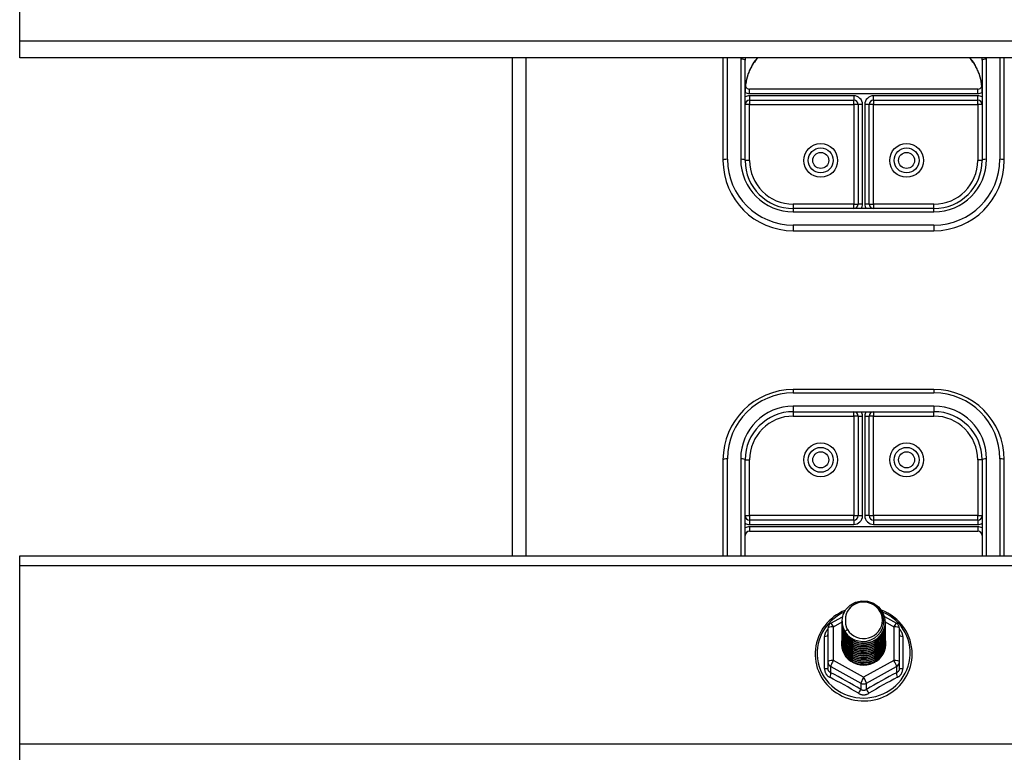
# Model space of a CAD drawing. Header units: inches. Extents: x 32 to 80, y 14.9 to 43.2.
# Tile 10 of 63: x 42.5 to 49.5, y 23.5 to 28.8. Entities that reach past the tile are written whole.
import ezdxf

# ---------------------------------------------------------------- set-up
doc = ezdxf.new("R2010")
doc.units = ezdxf.units.IN
doc.header["$MEASUREMENT"] = 0
doc.layers.add('Visible Edges(ANSI)', color=7, linetype='Continuous', lineweight=25)
doc.layers.add('Visible Tangent Edges(ANSI)', color=7, linetype='Continuous', lineweight=25)

msp = doc.modelspace()

# ---------------------------------------------------------------- linework, layer by layer
at = {"layer": 'Visible Edges(ANSI)'}
for p, q in [((42.5359, 28.6052), (42.5359, 29.8749)), ((42.5359, 28.4879), (42.5359, 28.6052)), ((78.5359, 28.4879), (42.5359, 28.4879)), ((46.0359, 28.4879), (46.0359, 24.9445)), ((47.5359, 28.4879), (47.5359, 27.7573)), ((47.6934, 27.7573), (47.6934, 28.4705)), ((49.3784, 28.4705), (49.3784, 27.7573)), ((49.5359, 27.7573), (49.5359, 28.4879)), ((49.3469, 28.2647), (47.7249, 28.2647)), ((47.7249, 28.186), (48.465, 28.186)), ((48.4965, 28.1545), (48.4965, 27.4463)), ((48.5753, 27.4463), (48.5753, 28.1545)), ((48.6068, 28.186), (49.3469, 28.186)), ((49.0359, 27.4148), (48.0359, 27.4148)), ((48.0359, 27.2573), (49.0359, 27.2573)), ((49.0359, 26.1274), (48.0359, 26.1274)), ((48.0359, 25.9699), (49.0359, 25.9699)), ((48.4965, 25.9385), (48.4965, 25.2303)), ((48.5753, 25.2303), (48.5753, 25.9385)), ((47.5359, 25.6274), (47.5359, 24.9445)), ((47.6934, 24.9445), (47.6934, 25.6274)), ((49.3784, 25.6274), (49.3784, 24.9445)), ((49.5359, 24.9445), (49.5359, 25.6274)), ((48.465, 25.1988), (47.7249, 25.1988)), ((49.3469, 25.1988), (48.6068, 25.1988)), ((47.7249, 25.1201), (49.3469, 25.1201)), ((42.5359, 24.8749), (42.5359, 24.9445)), ((42.5359, 24.9445), (78.5359, 24.9445)), ((42.5359, 23.6052), (42.5359, 24.8749)), ((48.3021, 24.4644), (48.3861, 24.5113)), ((48.6841, 24.5122), (48.7696, 24.4644)), ((48.2819, 24.43), (48.2819, 24.1905)), ((48.3823, 24.4788), (48.3823, 24.4792)), ((48.3823, 24.4663), (48.3823, 24.4667)), ((48.3823, 24.4537), (48.3823, 24.4541)), ((48.3823, 24.4412), (48.3823, 24.4416)), ((48.6894, 24.4725), (48.6894, 24.473)), ((48.6894, 24.46), (48.6894, 24.4604)), ((48.6894, 24.4475), (48.6894, 24.4479)), ((48.6894, 24.4349), (48.6894, 24.4353)), ((48.7898, 24.1905), (48.7898, 24.43)), ((48.3823, 24.4287), (48.3823, 24.4291)), ((48.3823, 24.4161), (48.3823, 24.4165)), ((48.3823, 24.4036), (48.3823, 24.404)), ((48.3823, 24.391), (48.3823, 24.3915)), ((48.3823, 24.3785), (48.3823, 24.3789)), ((48.3823, 24.366), (48.3823, 24.3664)), ((48.6894, 24.4224), (48.6894, 24.4228)), ((48.6894, 24.4098), (48.6894, 24.4103)), ((48.6894, 24.3973), (48.6894, 24.3977)), ((48.6894, 24.3848), (48.6894, 24.3852)), ((48.6894, 24.3722), (48.6894, 24.3726)), ((48.6894, 24.3597), (48.6894, 24.3601)), ((48.3823, 24.3534), (48.3823, 24.3538)), ((48.3823, 24.3409), (48.3823, 24.3413)), ((48.3823, 24.3283), (48.3823, 24.3288)), ((48.6894, 24.3472), (48.6894, 24.3476)), ((48.6894, 24.3346), (48.6894, 24.335)), ((48.6894, 24.3221), (48.6894, 24.3225)), ((48.2819, 24.1905), (48.2819, 24.1456)), ((48.5166, 24.1717), (48.5161, 24.169)), ((48.7898, 24.1456), (48.7898, 24.1905)), ((42.5359, 23.4879), (42.5359, 23.6052))]:
    msp.add_line(p, q, dxfattribs=at)
at = {"layer": 'Visible Edges(ANSI)', "flags": 128}
for points in [[(47.7509, 28.4459), (47.744, 28.4352), (47.7375, 28.4239), (47.7257, 28.4001), (47.7157, 28.3753), (47.7076, 28.3498), (47.7014, 28.3236), (47.6969, 28.2969), (47.6942, 28.2701), (47.6934, 28.2432)], [(47.7509, 28.4459), (47.7668, 28.4675), (47.7844, 28.4879)], [(49.2874, 28.4879), (49.3049, 28.4675), (49.3208, 28.4459)], [(49.3784, 28.2432), (49.3775, 28.2701), (49.3749, 28.2969), (49.3704, 28.3236), (49.3641, 28.3498), (49.356, 28.3753), (49.3461, 28.4001), (49.3343, 28.4239), (49.3278, 28.4352), (49.3208, 28.4459)], [(48.4032, 24.4055), (48.3868, 24.4441), (48.3825, 24.4855), (48.3906, 24.5265), (48.4104, 24.5636), (48.4404, 24.5937), (48.4781, 24.6144), (48.5206, 24.624), (48.5642, 24.6216), (48.6056, 24.6075), (48.6413, 24.5826), (48.6685, 24.5489), (48.6849, 24.5092), (48.6893, 24.4666), (48.6813, 24.4245), (48.6614, 24.3863), (48.6315, 24.355), (48.5938, 24.3331), (48.5514, 24.3223), (48.5077, 24.3235), (48.4663, 24.3365), (48.4306, 24.3602), (48.4034, 24.3927), (48.3869, 24.4313), (48.3825, 24.4727)], [(48.4219, 24.3808), (48.4446, 24.362), (48.4708, 24.3478), (48.4994, 24.339), (48.5292, 24.3357), (48.5592, 24.3383), (48.5881, 24.3467), (48.6146, 24.3604), (48.6379, 24.3791), (48.6567, 24.402), (48.6703, 24.4281), (48.6782, 24.4563), (48.6799, 24.4856), (48.6753, 24.5144), (48.6647, 24.5418), (48.6484, 24.5664), (48.6271, 24.5871), (48.6019, 24.603), (48.5737, 24.6133), (48.544, 24.6176), (48.5141, 24.6155), (48.4854, 24.6072), (48.4593, 24.5931), (48.4372, 24.5737), (48.42, 24.5501)], [(48.4056, 24.5566), (48.3843, 24.5474), (48.3638, 24.5368), (48.344, 24.5249), (48.3251, 24.5117), (48.3071, 24.4973), (48.2902, 24.4818), (48.2744, 24.4651), (48.2598, 24.4475), (48.2464, 24.429), (48.2343, 24.4096), (48.2237, 24.3894), (48.2144, 24.3686), (48.2067, 24.3473), (48.2004, 24.3255), (48.1957, 24.3033), (48.1925, 24.2808), (48.1909, 24.2582), (48.1909, 24.2355), (48.1925, 24.2129), (48.1957, 24.1905), (48.2004, 24.1683), (48.2066, 24.1464), (48.2144, 24.1251), (48.2236, 24.1042), (48.2342, 24.0841), (48.2463, 24.0647), (48.2596, 24.0461), (48.2742, 24.0285), (48.29, 24.0119), (48.3069, 23.9963), (48.3249, 23.9819), (48.3438, 23.9687), (48.3636, 23.9568), (48.3841, 23.9462), (48.4054, 23.937), (48.4272, 23.9291), (48.4495, 23.9228), (48.4722, 23.9179), (48.4952, 23.9145), (48.5184, 23.9126), (48.5416, 23.9122), (48.5649, 23.9133), (48.588, 23.916), (48.6108, 23.9201), (48.6334, 23.9257), (48.6555, 23.9328), (48.677, 23.9414), (48.6979, 23.9513), (48.7181, 23.9625), (48.7374, 23.9751), (48.7559, 23.9889), (48.7733, 24.0039), (48.7897, 24.02), (48.8049, 24.0371), (48.8189, 24.0552), (48.8316, 24.0742), (48.843, 24.094), (48.8529, 24.1145), (48.8614, 24.1356), (48.8684, 24.1572), (48.8739, 24.1792), (48.8779, 24.2016), (48.8803, 24.2241), (48.881, 24.2468)], [(48.42, 24.5501), (48.4188, 24.5476), (48.4176, 24.5451), (48.4164, 24.5425), (48.4153, 24.5399), (48.4142, 24.5373), (48.4133, 24.5347), (48.4123, 24.532), (48.4115, 24.5293), (48.4107, 24.5266), (48.4099, 24.5239), (48.4092, 24.5212), (48.4086, 24.5184), (48.4081, 24.5157), (48.4076, 24.5129), (48.4071, 24.5102), (48.4068, 24.5074), (48.4065, 24.5046), (48.4062, 24.5018), (48.4061, 24.499), (48.4059, 24.4962), (48.4059, 24.4934), (48.4059, 24.4906), (48.406, 24.4878), (48.4062, 24.485)], [(48.881, 24.2468), (48.8801, 24.2718), (48.8772, 24.2966), (48.8724, 24.3212), (48.8657, 24.3454), (48.8572, 24.369), (48.8469, 24.392), (48.8348, 24.4141), (48.8211, 24.4352), (48.8058, 24.4553), (48.789, 24.4743), (48.7708, 24.4919), (48.7513, 24.5082), (48.7306, 24.5231), (48.7088, 24.5363), (48.6861, 24.548), (48.6626, 24.558)], [(48.3823, 24.4788), (48.3824, 24.4743), (48.3826, 24.4699), (48.383, 24.4654), (48.3835, 24.4609), (48.3841, 24.4565), (48.3849, 24.4521), (48.3858, 24.4477), (48.3869, 24.4433), (48.3881, 24.439), (48.3895, 24.4347), (48.3909, 24.4305), (48.3926, 24.4263), (48.3943, 24.4221), (48.3962, 24.418), (48.3982, 24.414), (48.4004, 24.41), (48.4026, 24.4061), (48.405, 24.4023), (48.4075, 24.3985), (48.4102, 24.3948), (48.4129, 24.3912), (48.4158, 24.3876), (48.4188, 24.3842), (48.4219, 24.3808)], [(48.3823, 24.4663), (48.3837, 24.4472), (48.3876, 24.4284), (48.394, 24.4102), (48.4029, 24.3931), (48.4141, 24.3772), (48.4273, 24.3628), (48.4424, 24.3503), (48.4591, 24.3398), (48.4771, 24.3314), (48.4961, 24.3255), (48.5158, 24.3219), (48.5359, 24.3209), (48.5559, 24.3225), (48.5756, 24.3265), (48.5946, 24.333), (48.6127, 24.3419), (48.6294, 24.3529), (48.6445, 24.366), (48.6577, 24.3808), (48.6689, 24.3973), (48.6777, 24.4149), (48.6842, 24.4336), (48.6881, 24.4529), (48.6894, 24.4725)], [(48.3823, 24.4537), (48.3837, 24.4346), (48.3876, 24.4158), (48.394, 24.3977), (48.4029, 24.3805), (48.4141, 24.3647), (48.4273, 24.3503), (48.4424, 24.3378), (48.4591, 24.3272), (48.4771, 24.3189), (48.4961, 24.3129), (48.5158, 24.3094), (48.5359, 24.3084), (48.5559, 24.3099), (48.5756, 24.314), (48.5946, 24.3205), (48.6127, 24.3293), (48.6294, 24.3404), (48.6445, 24.3534), (48.6577, 24.3683), (48.6689, 24.3847), (48.6777, 24.4024), (48.6842, 24.4211), (48.6881, 24.4404), (48.6894, 24.46)], [(48.3823, 24.4412), (48.3837, 24.4221), (48.3876, 24.4033), (48.394, 24.3852), (48.4029, 24.368), (48.4141, 24.3521), (48.4273, 24.3378), (48.4424, 24.3252), (48.4591, 24.3147), (48.4771, 24.3064), (48.4961, 24.3004), (48.5158, 24.2969), (48.5359, 24.2959), (48.5559, 24.2974), (48.5756, 24.3014), (48.5946, 24.3079), (48.6127, 24.3168), (48.6294, 24.3278), (48.6445, 24.3409), (48.6577, 24.3558), (48.6689, 24.3722), (48.6777, 24.3899), (48.6842, 24.4085), (48.6881, 24.4278), (48.6894, 24.4475)], [(48.3823, 24.4287), (48.3837, 24.4095), (48.3876, 24.3907), (48.394, 24.3726), (48.4029, 24.3555), (48.4141, 24.3396), (48.4273, 24.3252), (48.4424, 24.3127), (48.4591, 24.3022), (48.4771, 24.2938), (48.4961, 24.2879), (48.5158, 24.2843), (48.5359, 24.2833), (48.5559, 24.2848), (48.5756, 24.2889), (48.5946, 24.2954), (48.6127, 24.3043), (48.6294, 24.3153), (48.6445, 24.3284), (48.6577, 24.3432), (48.6689, 24.3596), (48.6777, 24.3773), (48.6842, 24.396), (48.6881, 24.4153), (48.6894, 24.4349)], [(48.6893, 24.4665), (48.6888, 24.4463), (48.6854, 24.4264), (48.6794, 24.407), (48.6709, 24.3886), (48.6598, 24.3715), (48.6466, 24.356), (48.6314, 24.3423), (48.6144, 24.3307), (48.596, 24.3215), (48.5766, 24.3146), (48.5564, 24.3104), (48.5358, 24.3088), (48.5152, 24.3099), (48.4951, 24.3136), (48.4756, 24.3199), (48.4572, 24.3287), (48.4403, 24.3397), (48.4251, 24.3529), (48.4118, 24.3679), (48.4008, 24.3845), (48.3923, 24.4024), (48.3863, 24.4212), (48.383, 24.4406), (48.3825, 24.4602)], [(48.6893, 24.4539), (48.6888, 24.4338), (48.6854, 24.4138), (48.6794, 24.3945), (48.6709, 24.3761), (48.6598, 24.359), (48.6466, 24.3435), (48.6314, 24.3298), (48.6144, 24.3182), (48.596, 24.3089), (48.5766, 24.3021), (48.5564, 24.2979), (48.5358, 24.2963), (48.5152, 24.2973), (48.4951, 24.3011), (48.4756, 24.3074), (48.4572, 24.3161), (48.4403, 24.3272), (48.4251, 24.3404), (48.4118, 24.3554), (48.4008, 24.372), (48.3923, 24.3898), (48.3863, 24.4086), (48.383, 24.428), (48.3825, 24.4477)], [(48.6893, 24.4414), (48.6888, 24.4212), (48.6854, 24.4013), (48.6794, 24.3819), (48.6709, 24.3636), (48.6598, 24.3465), (48.6466, 24.3309), (48.6314, 24.3173), (48.6144, 24.3057), (48.596, 24.2964), (48.5766, 24.2896), (48.5564, 24.2853), (48.5358, 24.2837), (48.5152, 24.2848), (48.4951, 24.2885), (48.4756, 24.2948), (48.4572, 24.3036), (48.4403, 24.3147), (48.4251, 24.3278), (48.4118, 24.3428), (48.4008, 24.3594), (48.3923, 24.3773), (48.3863, 24.3961), (48.383, 24.4155), (48.3825, 24.4351)], [(48.4062, 24.485), (48.406, 24.4822), (48.406, 24.4794), (48.4059, 24.4766), (48.406, 24.4737), (48.4061, 24.4709), (48.4063, 24.4682), (48.4066, 24.4654), (48.4069, 24.4626), (48.4073, 24.4598), (48.4077, 24.457), (48.4082, 24.4543), (48.4088, 24.4515), (48.4094, 24.4488), (48.4101, 24.4461), (48.4109, 24.4434), (48.4117, 24.4407), (48.4126, 24.438), (48.4135, 24.4353), (48.4145, 24.4327), (48.4156, 24.4301), (48.4167, 24.4275), (48.4179, 24.4249), (48.4191, 24.4224), (48.4204, 24.4199)], [(48.3823, 24.4161), (48.3837, 24.397), (48.3876, 24.3782), (48.394, 24.3601), (48.4029, 24.3429), (48.4141, 24.327), (48.4273, 24.3127), (48.4424, 24.3002), (48.4591, 24.2896), (48.4771, 24.2813), (48.4961, 24.2753), (48.5158, 24.2718), (48.5359, 24.2708), (48.5559, 24.2723), (48.5756, 24.2764), (48.5946, 24.2829), (48.6127, 24.2917), (48.6294, 24.3028), (48.6445, 24.3158), (48.6577, 24.3307), (48.6689, 24.3471), (48.6777, 24.3648), (48.6842, 24.3834), (48.6881, 24.4027), (48.6894, 24.4224)], [(48.3823, 24.4036), (48.3837, 24.3845), (48.3876, 24.3657), (48.394, 24.3475), (48.4029, 24.3304), (48.4141, 24.3145), (48.4273, 24.3002), (48.4424, 24.2876), (48.4591, 24.2771), (48.4771, 24.2688), (48.4961, 24.2628), (48.5158, 24.2592), (48.5359, 24.2582), (48.5559, 24.2598), (48.5756, 24.2638), (48.5946, 24.2703), (48.6127, 24.2792), (48.6294, 24.2902), (48.6445, 24.3033), (48.6577, 24.3182), (48.6689, 24.3346), (48.6777, 24.3522), (48.6842, 24.3709), (48.6881, 24.3902), (48.6894, 24.4098)], [(48.3823, 24.391), (48.3837, 24.3719), (48.3876, 24.3531), (48.394, 24.335), (48.4029, 24.3178), (48.4141, 24.302), (48.4273, 24.2876), (48.4424, 24.2751), (48.4591, 24.2645), (48.4771, 24.2562), (48.4961, 24.2502), (48.5158, 24.2467), (48.5359, 24.2457), (48.5559, 24.2472), (48.5756, 24.2513), (48.5946, 24.2578), (48.6127, 24.2666), (48.6294, 24.2777), (48.6445, 24.2908), (48.6577, 24.3056), (48.6689, 24.322), (48.6777, 24.3397), (48.6842, 24.3584), (48.6881, 24.3777), (48.6894, 24.3973)], [(48.3823, 24.3785), (48.3837, 24.3594), (48.3876, 24.3406), (48.394, 24.3225), (48.4029, 24.3053), (48.4141, 24.2894), (48.4273, 24.2751), (48.4424, 24.2625), (48.4591, 24.252), (48.4771, 24.2437), (48.4961, 24.2377), (48.5158, 24.2342), (48.5359, 24.2332), (48.5559, 24.2347), (48.5756, 24.2387), (48.5946, 24.2452), (48.6127, 24.2541), (48.6294, 24.2651), (48.6445, 24.2782), (48.6577, 24.2931), (48.6689, 24.3095), (48.6777, 24.3272), (48.6842, 24.3458), (48.6881, 24.3651), (48.6894, 24.3848)], [(48.3823, 24.366), (48.3837, 24.3468), (48.3876, 24.3281), (48.394, 24.3099), (48.4029, 24.2928), (48.4141, 24.2769), (48.4273, 24.2625), (48.4424, 24.25), (48.4591, 24.2395), (48.4771, 24.2311), (48.4961, 24.2252), (48.5158, 24.2216), (48.5359, 24.2206), (48.5559, 24.2222), (48.5756, 24.2262), (48.5946, 24.2327), (48.6127, 24.2416), (48.6294, 24.2526), (48.6445, 24.2657), (48.6577, 24.2805), (48.6689, 24.2969), (48.6777, 24.3146), (48.6842, 24.3333), (48.6881, 24.3526), (48.6894, 24.3722)], [(48.6893, 24.4289), (48.6888, 24.4087), (48.6854, 24.3887), (48.6794, 24.3694), (48.6709, 24.351), (48.6598, 24.3339), (48.6466, 24.3184), (48.6314, 24.3047), (48.6144, 24.2931), (48.596, 24.2838), (48.5766, 24.277), (48.5564, 24.2728), (48.5358, 24.2712), (48.5152, 24.2723), (48.4951, 24.276), (48.4756, 24.2823), (48.4572, 24.2911), (48.4403, 24.3021), (48.4251, 24.3153), (48.4118, 24.3303), (48.4008, 24.3469), (48.3923, 24.3647), (48.3863, 24.3835), (48.383, 24.4029), (48.3825, 24.4226)], [(48.6893, 24.4163), (48.6888, 24.3961), (48.6854, 24.3762), (48.6794, 24.3569), (48.6709, 24.3385), (48.6598, 24.3214), (48.6466, 24.3058), (48.6314, 24.2922), (48.6144, 24.2806), (48.596, 24.2713), (48.5766, 24.2645), (48.5564, 24.2602), (48.5358, 24.2586), (48.5152, 24.2597), (48.4951, 24.2635), (48.4756, 24.2698), (48.4572, 24.2785), (48.4403, 24.2896), (48.4251, 24.3028), (48.4118, 24.3178), (48.4008, 24.3343), (48.3923, 24.3522), (48.3863, 24.371), (48.383, 24.3904), (48.3825, 24.4101)], [(48.6893, 24.4038), (48.6888, 24.3836), (48.6854, 24.3637), (48.6794, 24.3443), (48.6709, 24.3259), (48.6598, 24.3088), (48.6466, 24.2933), (48.6314, 24.2796), (48.6144, 24.2681), (48.596, 24.2588), (48.5766, 24.2519), (48.5564, 24.2477), (48.5358, 24.2461), (48.5152, 24.2472), (48.4951, 24.2509), (48.4756, 24.2572), (48.4572, 24.266), (48.4403, 24.2771), (48.4251, 24.2902), (48.4118, 24.3052), (48.4008, 24.3218), (48.3923, 24.3397), (48.3863, 24.3585), (48.383, 24.3779), (48.3825, 24.3975)], [(48.6893, 24.3912), (48.6888, 24.3711), (48.6854, 24.3511), (48.6794, 24.3318), (48.6709, 24.3134), (48.6598, 24.2963), (48.6466, 24.2808), (48.6314, 24.2671), (48.6144, 24.2555), (48.596, 24.2462), (48.5766, 24.2394), (48.5564, 24.2352), (48.5358, 24.2336), (48.5152, 24.2346), (48.4951, 24.2384), (48.4756, 24.2447), (48.4572, 24.2535), (48.4403, 24.2645), (48.4251, 24.2777), (48.4118, 24.2927), (48.4008, 24.3093), (48.3923, 24.3271), (48.3863, 24.3459), (48.383, 24.3653), (48.3825, 24.385)], [(48.6893, 24.3787), (48.6888, 24.3585), (48.6854, 24.3386), (48.6794, 24.3193), (48.6709, 24.3009), (48.6598, 24.2838), (48.6466, 24.2682), (48.6314, 24.2546), (48.6144, 24.243), (48.596, 24.2337), (48.5766, 24.2269), (48.5564, 24.2226), (48.5358, 24.221), (48.5152, 24.2221), (48.4951, 24.2258), (48.4756, 24.2321), (48.4572, 24.2409), (48.4403, 24.252), (48.4251, 24.2651), (48.4118, 24.2801), (48.4008, 24.2967), (48.3923, 24.3146), (48.3863, 24.3334), (48.383, 24.3528), (48.3825, 24.3724)], [(48.6893, 24.3662), (48.6888, 24.346), (48.6854, 24.326), (48.6794, 24.3067), (48.6709, 24.2883), (48.6598, 24.2712), (48.6466, 24.2557), (48.6314, 24.242), (48.6144, 24.2304), (48.596, 24.2212), (48.5766, 24.2143), (48.5564, 24.2101), (48.5358, 24.2085), (48.5152, 24.2096), (48.4951, 24.2133), (48.4756, 24.2196), (48.4572, 24.2284), (48.4403, 24.2394), (48.4251, 24.2526), (48.4118, 24.2676), (48.4008, 24.2842), (48.3923, 24.302), (48.3863, 24.3208), (48.383, 24.3402), (48.3825, 24.3599)], [(48.4204, 24.4199), (48.4197, 24.4193), (48.419, 24.4187), (48.4182, 24.4181), (48.4175, 24.4175), (48.4168, 24.4169), (48.4161, 24.4163), (48.4154, 24.4157), (48.4147, 24.4151), (48.414, 24.4145), (48.4132, 24.4139), (48.4125, 24.4133), (48.4118, 24.4127), (48.4111, 24.4121), (48.4104, 24.4115), (48.4097, 24.4109), (48.409, 24.4103), (48.4082, 24.4097), (48.4075, 24.4091), (48.4068, 24.4085), (48.4061, 24.4079), (48.4054, 24.4073), (48.4047, 24.4067), (48.404, 24.4061), (48.4032, 24.4055)], [(48.3823, 24.3534), (48.3837, 24.3343), (48.3876, 24.3155), (48.394, 24.2974), (48.4029, 24.2802), (48.4141, 24.2643), (48.4273, 24.25), (48.4424, 24.2375), (48.4591, 24.2269), (48.4771, 24.2186), (48.4961, 24.2126), (48.5158, 24.2091), (48.5359, 24.2081), (48.5559, 24.2096), (48.5756, 24.2137), (48.5946, 24.2202), (48.6127, 24.229), (48.6294, 24.2401), (48.6445, 24.2531), (48.6577, 24.268), (48.6689, 24.2844), (48.6777, 24.3021), (48.6842, 24.3207), (48.6881, 24.3401), (48.6894, 24.3597)], [(48.3823, 24.3409), (48.3837, 24.3218), (48.3876, 24.303), (48.394, 24.2848), (48.4029, 24.2677), (48.4141, 24.2518), (48.4273, 24.2375), (48.4424, 24.2249), (48.4591, 24.2144), (48.4771, 24.2061), (48.4961, 24.2001), (48.5158, 24.1966), (48.5359, 24.1955), (48.5559, 24.1971), (48.5756, 24.2011), (48.5946, 24.2076), (48.6127, 24.2165), (48.6294, 24.2275), (48.6445, 24.2406), (48.6577, 24.2555), (48.6689, 24.2719), (48.6777, 24.2896), (48.6842, 24.3082), (48.6881, 24.3275), (48.6894, 24.3472)], [(48.3823, 24.3283), (48.3837, 24.3092), (48.3876, 24.2904), (48.394, 24.2723), (48.4029, 24.2552), (48.4141, 24.2393), (48.4273, 24.2249), (48.4424, 24.2124), (48.4591, 24.2019), (48.4771, 24.1935), (48.4961, 24.1875), (48.5158, 24.184), (48.5359, 24.183), (48.5559, 24.1845), (48.5756, 24.1886), (48.5946, 24.1951), (48.6127, 24.2039), (48.6294, 24.215), (48.6445, 24.2281), (48.6577, 24.2429), (48.6689, 24.2593), (48.6777, 24.277), (48.6842, 24.2957), (48.6881, 24.315), (48.6894, 24.3346)], [(48.6893, 24.3536), (48.6888, 24.3334), (48.6854, 24.3135), (48.6794, 24.2942), (48.6709, 24.2758), (48.6598, 24.2587), (48.6466, 24.2432), (48.6314, 24.2295), (48.6144, 24.2179), (48.596, 24.2086), (48.5766, 24.2018), (48.5564, 24.1975), (48.5358, 24.196), (48.5152, 24.197), (48.4951, 24.2008), (48.4756, 24.2071), (48.4572, 24.2158), (48.4403, 24.2269), (48.4251, 24.2401), (48.4118, 24.2551), (48.4008, 24.2716), (48.3923, 24.2895), (48.3863, 24.3083), (48.383, 24.3277), (48.3825, 24.3474)], [(48.6893, 24.3411), (48.6888, 24.3209), (48.6854, 24.301), (48.6794, 24.2816), (48.6709, 24.2633), (48.6598, 24.2461), (48.6466, 24.2306), (48.6314, 24.2169), (48.6144, 24.2054), (48.596, 24.1961), (48.5766, 24.1893), (48.5564, 24.185), (48.5358, 24.1834), (48.5152, 24.1845), (48.4951, 24.1882), (48.4756, 24.1945), (48.4572, 24.2033), (48.4403, 24.2144), (48.4251, 24.2275), (48.4118, 24.2425), (48.4008, 24.2591), (48.3923, 24.277), (48.3863, 24.2958), (48.383, 24.3152), (48.3825, 24.3348)], [(48.5161, 24.169), (48.5076, 24.1704), (48.4991, 24.1723), (48.4908, 24.1746), (48.4826, 24.1774), (48.4746, 24.1806), (48.4668, 24.1843), (48.4592, 24.1883), (48.4519, 24.1928), (48.4448, 24.1976), (48.4381, 24.2029), (48.4316, 24.2084), (48.4255, 24.2143), (48.4198, 24.2206), (48.4144, 24.2271), (48.4094, 24.234), (48.4048, 24.2411), (48.4006, 24.2484), (48.3969, 24.2559), (48.3937, 24.2636), (48.3909, 24.2715), (48.3885, 24.2796), (48.3867, 24.2877), (48.3853, 24.296), (48.3844, 24.3043)], [(48.6893, 24.3286), (48.6891, 24.3132), (48.6874, 24.2979), (48.684, 24.2828), (48.6791, 24.2682), (48.6727, 24.2541), (48.6649, 24.2408), (48.6557, 24.2283), (48.6452, 24.2167), (48.6337, 24.2063), (48.6211, 24.197), (48.6076, 24.189), (48.5933, 24.1824), (48.5785, 24.1773), (48.5632, 24.1736), (48.5476, 24.1715), (48.5319, 24.1709), (48.5163, 24.1718), (48.5008, 24.1743), (48.4858, 24.1783), (48.4712, 24.1838), (48.4573, 24.1907), (48.4443, 24.1989), (48.4322, 24.2084), (48.4211, 24.219)], [(48.5423, 24.1707), (48.552, 24.1715), (48.5617, 24.1729), (48.5713, 24.1749), (48.5807, 24.1775), (48.59, 24.1807), (48.599, 24.1845), (48.6078, 24.1887), (48.6163, 24.1936), (48.6245, 24.1989), (48.6323, 24.2047), (48.6397, 24.211), (48.6467, 24.2178), (48.6532, 24.2249), (48.6593, 24.2325), (48.6649, 24.2404), (48.6699, 24.2486), (48.6744, 24.2571), (48.6783, 24.2659), (48.6817, 24.2749), (48.6845, 24.2841), (48.6866, 24.2935), (48.6882, 24.303), (48.6891, 24.3125), (48.6894, 24.3221)]]:
    msp.add_lwpolyline(points, dxfattribs=at)
at = {"layer": 'Visible Edges(ANSI)'}
for centre in [(48.2308, 27.7573), (48.841, 27.7573), (48.2308, 25.6274), (48.841, 25.6274)]:
    msp.add_circle(centre, 0.0886, dxfattribs=at)
for centre, radius, start, end in [((47.7249, 28.2962), 0.0315, 201.14813, 270), ((49.3469, 28.2962), 0.0315, 270, 338.85185), ((47.7249, 28.1545), 0.0315, 90, 180), ((48.465, 28.1545), 0.0315, 0, 90), ((48.6068, 28.1545), 0.0315, 90, 180), ((49.3469, 28.1545), 0.0315, 0, 90), ((48.0359, 27.7573), 0.5, 180, 270), ((48.0359, 27.7573), 0.3425, 180, 270), ((49.0359, 27.7573), 0.3425, 270, 0), ((49.0359, 27.7573), 0.5, 270, 0), ((48.465, 27.4463), 0.0315, 270, 0), ((48.6068, 27.4463), 0.0315, 180, 270), ((48.0359, 25.6274), 0.5, 90, 180), ((49.0359, 25.6274), 0.5, 0, 90), ((48.0359, 25.6274), 0.3425, 90, 180), ((48.465, 25.9385), 0.0315, 0, 90), ((48.6068, 25.9385), 0.0315, 90, 180), ((49.0359, 25.6274), 0.3425, 0, 90), ((47.7249, 25.2303), 0.0315, 180, 270), ((48.465, 25.2303), 0.0315, 270, 0), ((48.6068, 25.2303), 0.0315, 180, 270), ((49.3469, 25.2303), 0.0315, 270, 0), ((47.7249, 25.0886), 0.0315, 90, 180), ((49.3469, 25.0886), 0.0315, 0, 90), ((48.3213, 24.43), 0.0394, 119.17447, 180), ((48.7505, 24.43), 0.0394, 0, 60.82553)]:
    msp.add_arc(centre, radius, start, end, dxfattribs=at)
for centre, major_axis, start_param, end_param in [((48.5359, 24.4853), (0.1339, 0), 3.671471, 8.899926), ((48.5359, 24.4803), (0.1535, 0), 3.669461, 3.875388), ((48.5359, 24.3203), (-0.1585, 0), 6.031366, 9.674843)]:
    msp.add_ellipse(centre, major_axis=major_axis, ratio=0.966998, start_param=start_param, end_param=end_param, dxfattribs=at)
at = {"layer": 'Visible Tangent Edges(ANSI)'}
for p, q in [((78.5359, 28.6052), (42.5359, 28.6052)), ((46.1349, 28.4879), (46.1349, 24.9445)), ((47.5674, 27.7654), (47.5674, 28.4879)), ((47.6619, 28.4786), (47.6619, 27.7654)), ((49.4099, 27.7654), (49.4099, 28.4786)), ((49.5044, 28.4879), (49.5044, 27.7654)), ((47.7249, 28.2332), (47.7249, 28.2647)), ((47.7249, 28.2332), (49.3469, 28.2332)), ((48.465, 28.2175), (47.7249, 28.2175)), ((47.7249, 28.2175), (47.7249, 28.186)), ((48.465, 28.2175), (48.465, 28.186)), ((48.6068, 28.186), (48.6068, 28.2175)), ((49.3469, 28.2175), (48.6068, 28.2175)), ((49.3469, 28.2332), (49.3469, 28.2647)), ((49.3469, 28.186), (49.3469, 28.2175)), ((47.7249, 28.1545), (47.6934, 28.1545)), ((47.7249, 28.186), (47.7249, 28.1545)), ((47.7249, 28.1545), (48.465, 28.1545)), ((47.7249, 27.7573), (47.7249, 28.1545)), ((48.465, 28.1545), (48.465, 28.186)), ((48.465, 28.1545), (48.465, 27.4463)), ((48.4965, 28.1545), (48.465, 28.1545)), ((48.528, 28.1545), (48.4965, 28.1545)), ((48.528, 27.4463), (48.528, 28.1545)), ((48.5753, 28.1545), (48.5438, 28.1545)), ((48.5438, 28.1545), (48.5438, 27.4463)), ((48.6068, 28.1545), (48.5753, 28.1545)), ((48.6068, 28.186), (48.6068, 28.1545)), ((48.6068, 28.1545), (49.3469, 28.1545)), ((48.6068, 27.4463), (48.6068, 28.1545)), ((49.3469, 28.1545), (49.3469, 28.186)), ((49.3469, 28.1545), (49.3469, 27.7573)), ((49.3784, 28.1545), (49.3469, 28.1545)), ((47.7249, 27.7573), (47.6934, 27.7573)), ((49.3784, 27.7573), (49.3469, 27.7573)), ((48.465, 27.4463), (48.0359, 27.4463)), ((48.0359, 27.4463), (48.0359, 27.4148)), ((48.465, 27.4148), (48.465, 27.4463)), ((48.465, 27.4463), (48.4965, 27.4463)), ((48.528, 27.4463), (48.4965, 27.4463)), ((48.5753, 27.4463), (48.5438, 27.4463)), ((48.5753, 27.4463), (48.6068, 27.4463)), ((49.0359, 27.4463), (48.6068, 27.4463)), ((48.6068, 27.4463), (48.6068, 27.4148)), ((49.0359, 27.4148), (49.0359, 27.4463)), ((48.0359, 27.4148), (48.0359, 27.3914)), ((48.0359, 27.3914), (49.0359, 27.3914)), ((49.0359, 27.3914), (49.0359, 27.4148)), ((49.0359, 27.2969), (48.0359, 27.2969)), ((48.0359, 27.2969), (48.0359, 27.2573)), ((49.0359, 27.2969), (49.0359, 27.2573)), ((48.0359, 26.1274), (48.0359, 26.104)), ((49.0359, 26.1274), (49.0359, 26.104)), ((48.0359, 26.104), (49.0359, 26.104)), ((49.0359, 26.0095), (48.0359, 26.0095)), ((48.0359, 26.0095), (48.0359, 25.9699)), ((49.0359, 26.0095), (49.0359, 25.9699)), ((48.0359, 25.9699), (48.0359, 25.9385)), ((48.0359, 25.9385), (48.465, 25.9385)), ((48.465, 25.9385), (48.465, 25.9699)), ((48.465, 25.9385), (48.465, 25.2303)), ((48.4965, 25.9385), (48.465, 25.9385)), ((48.4965, 25.9385), (48.528, 25.9385)), ((48.528, 25.2303), (48.528, 25.9385)), ((48.5438, 25.9385), (48.5438, 25.2303)), ((48.5438, 25.9385), (48.5753, 25.9385)), ((48.6068, 25.9385), (48.5753, 25.9385)), ((48.6068, 25.9699), (48.6068, 25.9385)), ((48.6068, 25.9385), (49.0359, 25.9385)), ((48.6068, 25.2303), (48.6068, 25.9385)), ((49.0359, 25.9385), (49.0359, 25.9699)), ((47.5674, 24.9445), (47.5674, 25.6355)), ((47.6619, 25.6355), (47.6619, 24.9445)), ((47.6934, 25.6274), (47.7249, 25.6274)), ((47.7249, 25.2303), (47.7249, 25.6274)), ((49.3469, 25.6274), (49.3469, 25.2303)), ((49.3784, 25.6274), (49.3469, 25.6274)), ((49.4099, 24.9445), (49.4099, 25.6355)), ((49.5044, 25.6355), (49.5044, 24.9445)), ((47.6934, 25.2303), (47.7249, 25.2303)), ((48.465, 25.2303), (47.7249, 25.2303)), ((47.7249, 25.2303), (47.7249, 25.1988)), ((48.465, 25.1988), (48.465, 25.2303)), ((48.465, 25.2303), (48.4965, 25.2303)), ((48.4965, 25.2303), (48.528, 25.2303)), ((48.5753, 25.2303), (48.5438, 25.2303)), ((48.5753, 25.2303), (48.6068, 25.2303)), ((49.3469, 25.2303), (48.6068, 25.2303)), ((48.6068, 25.2303), (48.6068, 25.1988)), ((49.3469, 25.2303), (49.3784, 25.2303)), ((49.3469, 25.1988), (49.3469, 25.2303)), ((47.7249, 25.1988), (47.7249, 25.1673)), ((47.7249, 25.1673), (48.465, 25.1673)), ((47.7249, 25.1516), (47.7249, 25.1201)), ((49.3469, 25.1516), (47.7249, 25.1516)), ((48.465, 25.1988), (48.465, 25.1673)), ((48.6068, 25.1988), (48.6068, 25.1673)), ((48.6068, 25.1673), (49.3469, 25.1673)), ((49.3469, 25.1988), (49.3469, 25.1673)), ((49.3469, 25.1516), (49.3469, 25.1201)), ((42.5359, 24.8749), (78.5359, 24.8749)), ((48.3213, 24.4401), (48.3824, 24.4742)), ((48.3213, 24.2005), (48.3213, 24.4401)), ((48.6894, 24.4741), (48.7505, 24.4401)), ((48.7505, 24.4401), (48.7505, 24.2005)), ((48.2577, 24.1427), (48.2577, 24.3699)), ((48.8141, 24.3699), (48.8141, 24.1427)), ((48.3016, 24.1575), (48.5162, 24.0377)), ((48.3016, 24.1127), (48.3016, 24.1575)), ((48.5359, 24.0807), (48.3213, 24.2005)), ((48.7505, 24.2005), (48.5359, 24.0807)), ((48.5556, 24.0377), (48.7701, 24.1575)), ((48.7701, 24.1575), (48.7701, 24.1127)), ((48.5162, 24.0377), (48.5162, 23.9929)), ((48.5556, 23.9929), (48.5556, 24.0377)), ((78.5359, 23.6052), (42.5359, 23.6052))]:
    msp.add_line(p, q, dxfattribs=at)
at = {"layer": 'Visible Tangent Edges(ANSI)', "flags": 128}
for points in [[(47.7512, 28.4469), (47.7464, 28.4396), (47.7419, 28.4321), (47.7375, 28.4244), (47.7333, 28.4165), (47.7293, 28.4084), (47.7255, 28.4003), (47.722, 28.392), (47.7187, 28.3837), (47.7156, 28.3753), (47.7127, 28.3668), (47.71, 28.3583), (47.7075, 28.3497), (47.7052, 28.341), (47.7032, 28.3322), (47.7013, 28.3234), (47.6996, 28.3146), (47.6981, 28.3057), (47.6969, 28.2968), (47.6958, 28.2879), (47.6949, 28.2789), (47.6942, 28.27), (47.6938, 28.2611), (47.6935, 28.2521), (47.6934, 28.2432)], [(49.3784, 28.2432), (49.3783, 28.2521), (49.378, 28.2611), (49.3775, 28.27), (49.3769, 28.2789), (49.376, 28.2879), (49.3749, 28.2968), (49.3736, 28.3057), (49.3722, 28.3146), (49.3705, 28.3234), (49.3686, 28.3322), (49.3665, 28.341), (49.3642, 28.3496), (49.3618, 28.3583), (49.3591, 28.3668), (49.3562, 28.3753), (49.3531, 28.3837), (49.3498, 28.392), (49.3462, 28.4003), (49.3425, 28.4084), (49.3385, 28.4165), (49.3343, 28.4244), (49.3299, 28.4321), (49.3253, 28.4396), (49.3206, 28.4469)], [(48.2819, 24.4226), (48.2801, 24.4208), (48.2783, 24.4189), (48.2765, 24.417), (48.2748, 24.4151), (48.2732, 24.4131), (48.2717, 24.4111), (48.2702, 24.409), (48.2688, 24.4069), (48.2675, 24.4047), (48.2662, 24.4025), (48.2651, 24.4003), (48.264, 24.398), (48.263, 24.3958), (48.2621, 24.3935), (48.2613, 24.3911), (48.2605, 24.3888), (48.2599, 24.3865), (48.2593, 24.3841), (48.2588, 24.3817), (48.2584, 24.3794), (48.2581, 24.377), (48.2579, 24.3746), (48.2578, 24.3723), (48.2577, 24.3699)], [(48.8141, 24.3699), (48.814, 24.3723), (48.8139, 24.3746), (48.8137, 24.377), (48.8133, 24.3794), (48.813, 24.3817), (48.8125, 24.3841), (48.8119, 24.3865), (48.8112, 24.3888), (48.8105, 24.3911), (48.8097, 24.3935), (48.8088, 24.3958), (48.8078, 24.398), (48.8067, 24.4003), (48.8055, 24.4025), (48.8043, 24.4047), (48.803, 24.4069), (48.8016, 24.409), (48.8001, 24.4111), (48.7985, 24.4131), (48.7969, 24.4151), (48.7953, 24.417), (48.7935, 24.4189), (48.7917, 24.4208), (48.7898, 24.4226)], [(48.2577, 24.1427), (48.2578, 24.1394), (48.258, 24.1362), (48.2583, 24.133), (48.2588, 24.1297), (48.2595, 24.1265), (48.2603, 24.1234), (48.2612, 24.1203), (48.2622, 24.1172), (48.2634, 24.1142), (48.2647, 24.1113), (48.2662, 24.1084), (48.2677, 24.1057), (48.2694, 24.103), (48.2713, 24.1003), (48.2732, 24.0978), (48.2752, 24.0954), (48.2774, 24.0931), (48.2797, 24.0909), (48.282, 24.0888), (48.2845, 24.0868), (48.287, 24.085), (48.2896, 24.0832), (48.2923, 24.0816), (48.2951, 24.0802)], [(48.3016, 24.1127), (48.3002, 24.1134), (48.2988, 24.1141), (48.2974, 24.115), (48.2961, 24.1159), (48.2948, 24.1169), (48.2935, 24.118), (48.2923, 24.1191), (48.2912, 24.1203), (48.2901, 24.1215), (48.2891, 24.1228), (48.2881, 24.1242), (48.2872, 24.1256), (48.2864, 24.1271), (48.2856, 24.1286), (48.2849, 24.1302), (48.2843, 24.1318), (48.2838, 24.1334), (48.2833, 24.1351), (48.2829, 24.1368), (48.2825, 24.1385), (48.2823, 24.1403), (48.2821, 24.1421), (48.282, 24.1438), (48.2819, 24.1456)], [(48.7898, 24.1456), (48.7898, 24.1438), (48.7897, 24.1421), (48.7895, 24.1403), (48.7892, 24.1385), (48.7889, 24.1368), (48.7885, 24.1351), (48.788, 24.1334), (48.7875, 24.1318), (48.7868, 24.1302), (48.7861, 24.1286), (48.7854, 24.1271), (48.7845, 24.1256), (48.7836, 24.1242), (48.7827, 24.1228), (48.7817, 24.1215), (48.7806, 24.1203), (48.7794, 24.1191), (48.7783, 24.118), (48.777, 24.1169), (48.7757, 24.1159), (48.7744, 24.115), (48.773, 24.1141), (48.7716, 24.1134), (48.7701, 24.1127)], [(48.7767, 24.0802), (48.7795, 24.0816), (48.7821, 24.0832), (48.7848, 24.085), (48.7873, 24.0868), (48.7897, 24.0888), (48.7921, 24.0909), (48.7944, 24.0931), (48.7965, 24.0954), (48.7986, 24.0978), (48.8005, 24.1003), (48.8023, 24.103), (48.804, 24.1057), (48.8056, 24.1084), (48.8071, 24.1113), (48.8084, 24.1142), (48.8096, 24.1172), (48.8106, 24.1203), (48.8115, 24.1234), (48.8123, 24.1265), (48.8129, 24.1297), (48.8134, 24.133), (48.8138, 24.1362), (48.814, 24.1394), (48.8141, 24.1427)], [(48.4985, 23.9666), (48.5014, 23.9649), (48.5043, 23.9634), (48.5072, 23.962), (48.5103, 23.9608), (48.5134, 23.9596), (48.5165, 23.9587), (48.5197, 23.9578), (48.5229, 23.9572), (48.5261, 23.9566), (48.5294, 23.9563), (48.5326, 23.956), (48.5359, 23.956), (48.5392, 23.956), (48.5425, 23.9563), (48.5457, 23.9567), (48.5489, 23.9572), (48.5521, 23.9579), (48.5553, 23.9587), (48.5584, 23.9597), (48.5615, 23.9608), (48.5645, 23.962), (48.5675, 23.9634), (48.5704, 23.9649), (48.5732, 23.9666)], [(48.5556, 23.9929), (48.5541, 23.9919), (48.5526, 23.9911), (48.551, 23.9903), (48.5494, 23.9896), (48.5478, 23.9889), (48.5461, 23.9884), (48.5445, 23.9879), (48.5428, 23.9875), (48.5411, 23.9872), (48.5394, 23.987), (48.5376, 23.9869), (48.5359, 23.9868), (48.5342, 23.9869), (48.5325, 23.987), (48.5307, 23.9872), (48.529, 23.9875), (48.5273, 23.9879), (48.5257, 23.9884), (48.524, 23.9889), (48.5224, 23.9896), (48.5208, 23.9903), (48.5192, 23.9911), (48.5177, 23.9919), (48.5162, 23.9929)]]:
    msp.add_lwpolyline(points, dxfattribs=at)
at = {"layer": 'Visible Tangent Edges(ANSI)'}
for centre, radius in [((48.2308, 27.7573), 0.1201), ((48.841, 27.7573), 0.1201), ((48.2308, 27.7573), 0.0571), ((48.841, 27.7573), 0.0571), ((48.2308, 25.6274), 0.1201), ((48.841, 25.6274), 0.1201), ((48.2308, 25.6274), 0.0571), ((48.841, 25.6274), 0.0571)]:
    msp.add_circle(centre, radius, dxfattribs=at)
for centre, radius, start, end in [((47.7249, 28.2962), 0.063, 240, 270), ((47.7249, 28.1545), 0.063, 90, 120), ((48.465, 28.1545), 0.063, 0, 90), ((48.6068, 28.1545), 0.063, 90, 180), ((49.3469, 28.2962), 0.063, 270, 300), ((49.3469, 28.1545), 0.063, 60, 90), ((48.0359, 27.7654), 0.4685, 180, 270), ((48.0359, 27.7654), 0.374, 180, 270), ((48.0359, 27.7573), 0.311, 180, 270), ((49.0359, 27.7654), 0.4685, 270, 0), ((49.0359, 27.7654), 0.374, 270, 0), ((49.0359, 27.7573), 0.311, 270, 0), ((48.465, 27.4463), 0.063, 330, 0), ((48.6068, 27.4463), 0.063, 180, 210), ((48.0359, 25.6355), 0.4685, 90, 180), ((49.0359, 25.6355), 0.4685, 0, 90), ((48.0359, 25.6355), 0.374, 90, 180), ((49.0359, 25.6355), 0.374, 0, 90), ((48.0359, 25.6274), 0.311, 90, 180), ((48.465, 25.9385), 0.063, 0, 30), ((48.6068, 25.9385), 0.063, 150, 180), ((49.0359, 25.6274), 0.311, 0, 90), ((48.465, 25.2303), 0.063, 270, 0), ((48.6068, 25.2303), 0.063, 180, 270), ((47.7249, 25.2303), 0.063, 240, 270), ((47.7249, 25.0886), 0.063, 90, 120), ((49.3469, 25.2303), 0.063, 270, 300), ((49.3469, 25.0886), 0.063, 60, 90)]:
    msp.add_arc(centre, radius, start, end, dxfattribs=at)
for centre, major_axis, ratio, start_param, end_param in [((48.0477, 28.4786), (-0.3858, 0), 0.966998, 6.258215, 6.283185), ((47.6619, 28.4705), (0.0315, 0), 0.254784, 0, 1.570796), ((48.0477, 28.4705), (-0.3543, 0), 0.966998, 6.232556, 6.283185), ((47.7249, 28.4636), (0.0261, -0.0177), 0.213186, 0, 0.143295), ((48.0477, 28.2593), (-0.3543, 0), 0.966998, 5.552773, 5.703682), ((49.0241, 28.2593), (-0.3543, 0), 0.966998, 3.721096, 3.872005), ((49.3469, 28.4636), (-0.0261, -0.0177), 0.213186, 6.139891, 6.283185), ((49.0241, 28.4705), (0.3543, 0), 0.966998, 0, 0.050629), ((49.4099, 28.4705), (-0.0315, 0), 0.254784, 4.712389, 6.283185), ((49.0241, 28.4786), (0.3858, 0), 0.966998, 0, 0.02497), ((47.5674, 27.7573), (-0.0315, 0), 0.254784, 4.712389, 6.283185), ((47.6619, 27.7573), (0.0315, 0), 0.254784, 0, 1.570796), ((49.4099, 27.7573), (-0.0315, 0), 0.254784, 4.712389, 6.283185), ((49.5044, 27.7573), (0.0315, 0), 0.254784, 0, 1.570796), ((47.5674, 25.6274), (-0.0315, 0), 0.254784, 4.712389, 6.283185), ((47.6619, 25.6274), (0.0315, 0), 0.254784, 0, 1.570796), ((49.4099, 25.6274), (-0.0315, 0), 0.254784, 4.712389, 6.283185), ((49.5044, 25.6274), (0.0315, 0), 0.254784, 0, 1.570796), ((48.5359, 24.2527), (0.3308, 0), 0.966998, 2.000874, 7.433991), ((48.3213, 24.43), (-0.0394, 0), 0.254784, 4.712389, 6.283185), ((48.3213, 24.43), (-0.0192, 0.0344), 0.127392, 4.936728, 6.283185), ((48.7505, 24.43), (0.0192, 0.0344), 0.127392, 0, 1.346458), ((48.7505, 24.43), (0.0394, 0), 0.254784, 0, 1.570796), ((48.2426, 24.3852), (0.0394, 0), 0.420933, 5.107073, 6.283185), ((48.8292, 24.3852), (-0.0394, 0), 0.420933, 0, 1.176113), ((48.3213, 24.1905), (-0.0394, 0), 0.254784, 4.712389, 6.283185), ((48.3213, 24.1905), (-0.0394, 0), 0.966998, 0, 1.047198), ((48.3213, 24.1905), (-0.0192, -0.0344), 0.127392, 4.48805, 6.058847), ((48.7505, 24.1905), (0.0394, 0), 0.254784, 0, 1.570796), ((48.7505, 24.1905), (0.0192, -0.0344), 0.127392, 0.224339, 1.795135), ((48.7505, 24.1905), (0.0394, 0), 0.966998, 5.235988, 6.283185), ((48.2426, 24.1456), (0.0394, 0), 0.080687, 5.107073, 6.283185), ((48.2819, 24.0797), (0.0178, 0.0351), 0.295528, 4.874003, 6.050115), ((48.3968, 23.8559), (0.5734, -0.3423), 0.220649, 1.524932, 1.878631), ((48.4089, 23.8762), (-0.6046, 0.361), 0.220649, 4.666525, 5.020223), ((48.5359, 24.0707), (-0.0192, -0.0344), 0.127392, 4.48805, 6.058847), ((48.5359, 24.0707), (0.0192, -0.0344), 0.127392, 0.224339, 1.795135), ((48.6629, 23.8762), (-0.6046, -0.361), 0.220649, 4.404555, 4.758253), ((48.675, 23.8559), (0.5734, 0.3423), 0.220649, 1.262962, 1.61666), ((48.7898, 24.0797), (-0.0178, 0.0351), 0.295528, 0.23307, 1.409183), ((48.8292, 24.1456), (-0.0394, 0), 0.080687, 0, 1.176113), ((48.5359, 24.0707), (0.0394, 0), 0.966998, 4.18879, 5.235988), ((48.4965, 23.9599), (0.0205, 0.0336), 0.044718, 0.222707, 1.398819), ((48.5753, 23.9599), (-0.0205, 0.0336), 0.044718, 4.884366, 6.060479)]:
    msp.add_ellipse(centre, major_axis=major_axis, ratio=ratio, start_param=start_param, end_param=end_param, dxfattribs=at)

doc.saveas('drawing.dxf')
